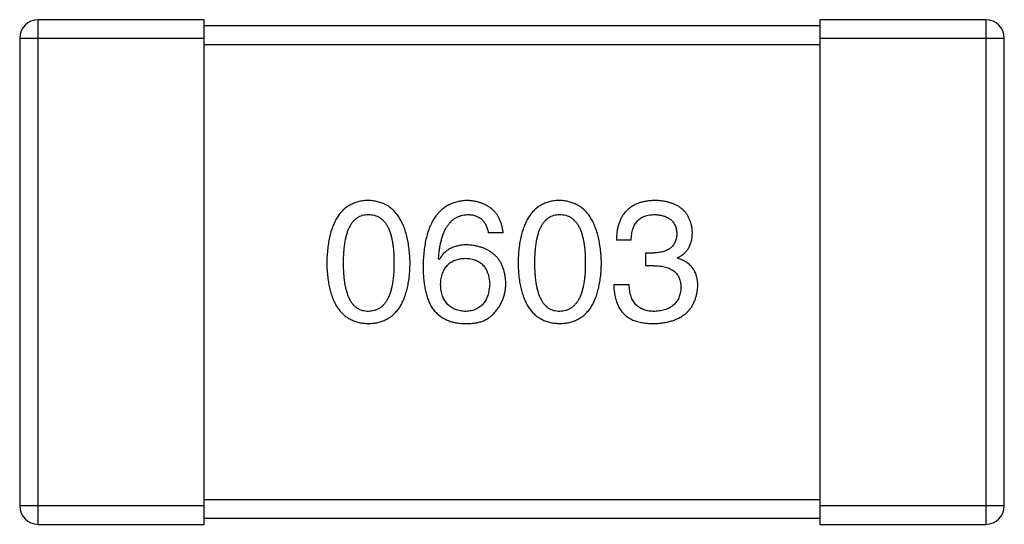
# Model space of a CAD drawing. Header units: millimetres. Extents: x 42 to 554, y 166 to 335.
# Tile 58 of 256: x 395.259 to 396.859, y 228.132 to 228.952. Entities that reach past the tile are written whole.
import ezdxf

# ---------------------------------------------------------------- set-up
doc = ezdxf.new("R2010")
doc.units = ezdxf.units.MM
doc.header["$LTSCALE"] = 30.734
doc.layers.get('0').update_dxf_attribs({"linetype": 'CONTINUOUS'})

msp = doc.modelspace()

# ---------------------------------------------------------------- linework, layer by layer
at = {"linetype": 'Continuous'}
for p, q in [((395.2887, 228.1322), (395.2887, 228.9522)), ((395.5587, 228.9522), (395.2887, 228.9522)), ((395.5587, 228.1322), (395.5587, 228.9522)), ((396.5587, 228.9522), (396.5587, 228.1322)), ((396.8287, 228.9522), (396.5587, 228.9522)), ((396.8287, 228.9522), (396.8287, 228.1322)), ((396.5587, 228.9422), (395.5587, 228.9422)), ((395.2587, 228.9222), (395.2587, 228.1622)), ((395.2587, 228.9222), (395.5587, 228.9222)), ((395.5587, 228.9122), (396.5587, 228.9122)), ((396.5587, 228.9222), (396.8587, 228.9222)), ((396.8587, 228.1622), (396.8587, 228.9222)), ((396.0442, 228.606), (396.0202, 228.606)), ((396.2523, 228.594), (396.2283, 228.594)), ((395.9404, 228.5623), (395.9393, 228.5634)), ((396.2764, 228.5525), (396.2764, 228.5733)), ((396.2764, 228.5733), (396.2895, 228.5733)), ((396.3278, 228.5656), (396.3278, 228.5645)), ((396.2884, 228.5525), (396.2764, 228.5525)), ((396.2239, 228.5219), (396.2491, 228.5219)), ((395.5587, 228.1622), (395.2587, 228.1622)), ((396.5587, 228.1722), (395.5587, 228.1722)), ((396.8587, 228.1622), (396.5587, 228.1622)), ((395.2887, 228.1322), (395.5587, 228.1322)), ((395.5587, 228.1422), (396.5587, 228.1422)), ((396.5587, 228.1322), (396.8287, 228.1322))]:
    msp.add_line(p, q, dxfattribs=at)
for centre, start, end in [((395.2887, 228.9222), 90, 180), ((396.8287, 228.9222), 0, 90), ((395.2887, 228.1622), 180, 270), ((396.8287, 228.1622), 270, 0)]:
    msp.add_arc(centre, 0.03, start, end, dxfattribs=at)
for points, knots in [([(395.8254, 228.6585), (395.8227, 228.6584), (395.8176, 228.6582), (395.81, 228.6569), (395.8031, 228.6547), (395.7965, 228.6519), (395.7905, 228.6482), (395.785, 228.6438), (395.78, 228.6385), (395.7755, 228.6325), (395.7715, 228.6257), (395.768, 228.6182), (395.765, 228.6098), (395.7625, 228.6007), (395.7605, 228.5909), (395.7591, 228.5802), (395.758, 228.5688), (395.7578, 228.5609), (395.7576, 228.5569)], [0, 0, 0, 0, 0.057911, 0.113262, 0.165956, 0.217443, 0.268511, 0.319665, 0.372, 0.426129, 0.483365, 0.543779, 0.607756, 0.676562, 0.749704, 0.827713, 0.911177, 1, 1, 1, 1]), ([(395.8931, 228.5569), (395.893, 228.5609), (395.8926, 228.5687), (395.8915, 228.58), (395.8899, 228.5905), (395.8878, 228.6003), (395.8853, 228.6094), (395.8823, 228.6177), (395.8788, 228.6252), (395.8747, 228.632), (395.8702, 228.638), (395.8653, 228.6433), (395.8598, 228.6478), (395.8539, 228.6515), (395.8474, 228.6544), (395.8405, 228.6566), (395.8331, 228.658), (395.828, 228.6583), (395.8254, 228.6585)], [0, 0, 0, 0, 0.088475, 0.171606, 0.249595, 0.322626, 0.391327, 0.455765, 0.516374, 0.573675, 0.628522, 0.681161, 0.732559, 0.783563, 0.83504, 0.887639, 0.942585, 1, 1, 1, 1]), ([(395.9863, 228.6585), (395.9835, 228.6583), (395.9779, 228.658), (395.9699, 228.6565), (395.9625, 228.6543), (395.9555, 228.6512), (395.9491, 228.6474), (395.9432, 228.6426), (395.9379, 228.6372), (395.9331, 228.6309), (395.9288, 228.6238), (395.9251, 228.616), (395.9219, 228.6073), (395.9193, 228.5979), (395.9172, 228.5877), (395.9157, 228.5766), (395.9145, 228.5648), (395.9143, 228.5567), (395.9142, 228.5525)], [0, 0, 0, 0, 0.058957, 0.115262, 0.16907, 0.221312, 0.273147, 0.324961, 0.377649, 0.432026, 0.488925, 0.549039, 0.612912, 0.680653, 0.753056, 0.830314, 0.912483, 1, 1, 1, 1]), ([(396.0442, 228.606), (396.044, 228.608), (396.0435, 228.6119), (396.0422, 228.6176), (396.0406, 228.6229), (396.0386, 228.6278), (396.0363, 228.6323), (396.0336, 228.6365), (396.0305, 228.6404), (396.0271, 228.6438), (396.0232, 228.6469), (396.019, 228.6497), (396.0145, 228.6521), (396.0095, 228.6541), (396.0042, 228.6558), (395.9986, 228.6571), (395.9926, 228.658), (395.9884, 228.6583), (395.9863, 228.6585)], [0, 0, 0, 0, 0.06947, 0.136096, 0.199592, 0.260665, 0.319672, 0.377156, 0.433415, 0.489984, 0.546535, 0.604276, 0.663499, 0.725182, 0.788953, 0.855683, 0.926216, 1, 1, 1, 1]), ([(396.1363, 228.6585), (396.1336, 228.6584), (396.1284, 228.6582), (396.1209, 228.6569), (396.1139, 228.6547), (396.1074, 228.6519), (396.1013, 228.6482), (396.0958, 228.6438), (396.0908, 228.6385), (396.0864, 228.6325), (396.0823, 228.6257), (396.0789, 228.6182), (396.0759, 228.6098), (396.0734, 228.6007), (396.0714, 228.5909), (396.0699, 228.5802), (396.0689, 228.5688), (396.0686, 228.5609), (396.0685, 228.5569)], [0, 0, 0, 0, 0.057911, 0.113262, 0.165956, 0.217443, 0.268511, 0.319665, 0.372, 0.426129, 0.483365, 0.543779, 0.607756, 0.676562, 0.749704, 0.827713, 0.911177, 1, 1, 1, 1]), ([(396.204, 228.5569), (396.2038, 228.5609), (396.2035, 228.5687), (396.2024, 228.58), (396.2007, 228.5905), (396.1987, 228.6003), (396.1962, 228.6094), (396.1931, 228.6177), (396.1896, 228.6252), (396.1856, 228.632), (396.1811, 228.638), (396.1761, 228.6433), (396.1707, 228.6478), (396.1647, 228.6515), (396.1583, 228.6544), (396.1514, 228.6566), (396.144, 228.658), (396.1389, 228.6583), (396.1363, 228.6585)], [0, 0, 0, 0, 0.088475, 0.171606, 0.249595, 0.322626, 0.391327, 0.455765, 0.516374, 0.573675, 0.628522, 0.681161, 0.732559, 0.783563, 0.83504, 0.887639, 0.942585, 1, 1, 1, 1]), ([(396.2917, 228.6585), (396.2892, 228.6584), (396.2843, 228.6583), (396.2772, 228.6573), (396.2706, 228.6561), (396.2644, 228.6542), (396.2587, 228.6519), (396.2536, 228.649), (396.2488, 228.6457), (396.2446, 228.6419), (396.2408, 228.6376), (396.2376, 228.6328), (396.2349, 228.6275), (396.2325, 228.6218), (396.2307, 228.6155), (396.2294, 228.6088), (396.2285, 228.6016), (396.2284, 228.5966), (396.2283, 228.594)], [0, 0, 0, 0, 0.073232, 0.142595, 0.207997, 0.270074, 0.329156, 0.386529, 0.441846, 0.496976, 0.551877, 0.607941, 0.665637, 0.725446, 0.788542, 0.855101, 0.925196, 1, 1, 1, 1]), ([(396.3518, 228.6071), (396.3516, 228.6091), (396.3513, 228.613), (396.3502, 228.6186), (396.3488, 228.6239), (396.3469, 228.6288), (396.3446, 228.6333), (396.3419, 228.6375), (396.3387, 228.6413), (396.3352, 228.6447), (396.3312, 228.6477), (396.3267, 228.6504), (396.3219, 228.6527), (396.3167, 228.6545), (396.311, 228.6562), (396.3049, 228.6573), (396.2985, 228.6582), (396.294, 228.6584), (396.2917, 228.6585)], [0, 0, 0, 0, 0.067521, 0.132139, 0.193339, 0.252064, 0.309083, 0.364848, 0.420021, 0.475612, 0.532002, 0.589602, 0.649896, 0.712634, 0.778603, 0.848416, 0.922155, 1, 1, 1, 1]), ([(395.7849, 228.5569), (395.785, 228.56), (395.785, 228.5662), (395.7855, 228.5751), (395.7863, 228.5834), (395.7873, 228.5911), (395.7888, 228.5982), (395.7905, 228.6047), (395.7925, 228.6106), (395.7949, 228.6158), (395.7976, 228.6205), (395.8006, 228.6245), (395.804, 228.6279), (395.8076, 228.6307), (395.8116, 228.6329), (395.8159, 228.6345), (395.8206, 228.6354), (395.8237, 228.6355), (395.8254, 228.6356)], [0, 0, 0, 0, 0.096452, 0.187278, 0.271765, 0.350519, 0.423437, 0.491321, 0.554011, 0.612224, 0.666281, 0.717003, 0.764884, 0.811423, 0.856783, 0.902993, 0.950236, 1, 1, 1, 1]), ([(395.8254, 228.6356), (395.8271, 228.6355), (395.8303, 228.6354), (395.8351, 228.6345), (395.8395, 228.6329), (395.8437, 228.6308), (395.8474, 228.6279), (395.8508, 228.6245), (395.8539, 228.6205), (395.8567, 228.6158), (395.8591, 228.6106), (395.8612, 228.6047), (395.863, 228.5982), (395.8644, 228.5911), (395.8655, 228.5834), (395.8663, 228.5751), (395.8668, 228.5662), (395.8669, 228.56), (395.8669, 228.5569)], [0, 0, 0, 0, 0.050604, 0.098688, 0.145699, 0.191791, 0.238625, 0.286717, 0.337546, 0.391814, 0.449755, 0.512106, 0.579685, 0.652048, 0.730262, 0.814146, 0.904281, 1, 1, 1, 1]), ([(395.9393, 228.5634), (395.9395, 228.5662), (395.9399, 228.5717), (395.9409, 228.5797), (395.9422, 228.5871), (395.9438, 228.594), (395.9456, 228.6004), (395.9478, 228.6063), (395.9503, 228.6116), (395.9531, 228.6164), (395.9562, 228.6206), (395.9596, 228.6244), (395.9633, 228.6277), (395.9673, 228.6303), (395.9716, 228.6325), (395.9763, 228.634), (395.9812, 228.6352), (395.9846, 228.6354), (395.9863, 228.6356)], [0, 0, 0, 0, 0.089218, 0.173709, 0.252753, 0.326963, 0.397099, 0.462534, 0.524018, 0.582178, 0.637235, 0.689955, 0.741228, 0.791618, 0.841661, 0.892925, 0.945259, 1, 1, 1, 1]), ([(395.9863, 228.6356), (395.9885, 228.6355), (395.9929, 228.6354), (395.999, 228.6339), (396.0044, 228.6316), (396.0091, 228.6283), (396.013, 228.6241), (396.0162, 228.6189), (396.0187, 228.6128), (396.0197, 228.6084), (396.0202, 228.606)], [0, 0, 0, 0, 0.136586, 0.261496, 0.378089, 0.490612, 0.605522, 0.725767, 0.8561, 1, 1, 1, 1]), ([(396.0958, 228.5569), (396.0958, 228.56), (396.0959, 228.5662), (396.0964, 228.5751), (396.0972, 228.5834), (396.0982, 228.5911), (396.0997, 228.5982), (396.1013, 228.6047), (396.1034, 228.6106), (396.1058, 228.6158), (396.1085, 228.6205), (396.1115, 228.6245), (396.1148, 228.6279), (396.1185, 228.6307), (396.1225, 228.6329), (396.1268, 228.6345), (396.1314, 228.6354), (396.1346, 228.6355), (396.1363, 228.6356)], [0, 0, 0, 0, 0.096452, 0.187278, 0.271765, 0.350519, 0.423437, 0.491321, 0.554011, 0.612224, 0.666281, 0.717003, 0.764884, 0.811423, 0.856783, 0.902993, 0.950236, 1, 1, 1, 1]), ([(396.1363, 228.6356), (396.1379, 228.6355), (396.1412, 228.6354), (396.146, 228.6345), (396.1504, 228.6329), (396.1545, 228.6308), (396.1583, 228.6279), (396.1617, 228.6245), (396.1648, 228.6205), (396.1676, 228.6158), (396.17, 228.6106), (396.1721, 228.6047), (396.1738, 228.5982), (396.1753, 228.5911), (396.1764, 228.5834), (396.1772, 228.5751), (396.1777, 228.5662), (396.1778, 228.56), (396.1778, 228.5569)], [0, 0, 0, 0, 0.050604, 0.098688, 0.145699, 0.191791, 0.238625, 0.286717, 0.337546, 0.391814, 0.449755, 0.512106, 0.579685, 0.652048, 0.730262, 0.814146, 0.904281, 1, 1, 1, 1]), ([(396.2523, 228.594), (396.2524, 228.5957), (396.2526, 228.599), (396.2531, 228.6037), (396.2539, 228.6081), (396.2551, 228.6121), (396.2565, 228.6159), (396.2582, 228.6193), (396.2601, 228.6224), (396.2624, 228.6252), (396.2649, 228.6277), (396.2678, 228.6298), (396.2709, 228.6316), (396.2743, 228.633), (396.278, 228.6342), (396.2819, 228.635), (396.2862, 228.6355), (396.2891, 228.6355), (396.2906, 228.6356)], [0, 0, 0, 0, 0.078134, 0.15164, 0.221358, 0.286689, 0.348614, 0.407697, 0.464247, 0.520153, 0.574432, 0.629291, 0.684538, 0.742032, 0.801329, 0.863637, 0.930123, 1, 1, 1, 1]), ([(396.2906, 228.6356), (396.292, 228.6355), (396.2946, 228.6354), (396.2985, 228.6349), (396.3021, 228.6342), (396.3055, 228.6333), (396.3087, 228.6322), (396.3115, 228.6308), (396.3142, 228.6292), (396.3166, 228.6274), (396.3187, 228.6254), (396.3206, 228.6231), (396.3223, 228.6206), (396.3236, 228.6179), (396.3248, 228.615), (396.3257, 228.6118), (396.3263, 228.6085), (396.3265, 228.6061), (396.3267, 228.605)], [0, 0, 0, 0, 0.078051, 0.151197, 0.220412, 0.286742, 0.34933, 0.409464, 0.467368, 0.52298, 0.578639, 0.633998, 0.690142, 0.746855, 0.805868, 0.867776, 0.932345, 1, 1, 1, 1]), ([(396.3267, 228.605), (396.3266, 228.6037), (396.3264, 228.6013), (396.3259, 228.5978), (396.3251, 228.5945), (396.324, 228.5915), (396.3226, 228.5887), (396.321, 228.5862), (396.3191, 228.5838), (396.3169, 228.5817), (396.3144, 228.5798), (396.3116, 228.5782), (396.3086, 228.5767), (396.3053, 228.5756), (396.3017, 228.5747), (396.2979, 228.5739), (396.2938, 228.5734), (396.291, 228.5733), (396.2895, 228.5733)], [0, 0, 0, 0, 0.067741, 0.131599, 0.192143, 0.249977, 0.306453, 0.361639, 0.416449, 0.471489, 0.527582, 0.584873, 0.644974, 0.70814, 0.77492, 0.845909, 0.920585, 1, 1, 1, 1]), ([(396.3278, 228.5656), (396.3297, 228.5666), (396.3334, 228.5684), (396.3384, 228.5721), (396.3425, 228.5765), (396.346, 228.5814), (396.3486, 228.587), (396.3505, 228.5932), (396.3516, 228.6), (396.3517, 228.6047), (396.3518, 228.6071)], [0, 0, 0, 0, 0.125227, 0.244792, 0.361427, 0.478215, 0.59667, 0.722058, 0.856314, 1, 1, 1, 1]), ([(395.9863, 228.5864), (395.9837, 228.5863), (395.9786, 228.5862), (395.9712, 228.5851), (395.9645, 228.5831), (395.9584, 228.5806), (395.9529, 228.5771), (395.948, 228.573), (395.9438, 228.568), (395.9415, 228.5642), (395.9404, 228.5623)], [0, 0, 0, 0, 0.144617, 0.279572, 0.40596, 0.526097, 0.64389, 0.760003, 0.877724, 1, 1, 1, 1]), ([(396.0486, 228.5241), (396.0485, 228.5264), (396.0482, 228.531), (396.0472, 228.5376), (396.0458, 228.5438), (396.044, 228.5497), (396.0417, 228.5551), (396.0389, 228.56), (396.0357, 228.5646), (396.032, 228.5687), (396.0278, 228.5724), (396.0232, 228.5757), (396.0182, 228.5785), (396.0127, 228.5809), (396.0067, 228.583), (396.0003, 228.5845), (395.9935, 228.5857), (395.9887, 228.5862), (395.9863, 228.5864)], [0, 0, 0, 0, 0.071527, 0.139094, 0.20346, 0.264939, 0.323904, 0.381383, 0.437591, 0.493343, 0.549401, 0.606085, 0.664838, 0.725424, 0.788712, 0.855452, 0.925772, 1, 1, 1, 1]), ([(395.9426, 228.5219), (395.9427, 228.5236), (395.9429, 228.5268), (395.9436, 228.5316), (395.9446, 228.536), (395.9458, 228.5401), (395.9474, 228.5439), (395.9492, 228.5474), (395.9513, 228.5505), (395.9537, 228.5533), (395.9564, 228.5559), (395.9594, 228.5581), (395.9626, 228.56), (395.9662, 228.5615), (395.97, 228.5628), (395.9741, 228.5637), (395.9784, 228.5643), (395.9815, 228.5644), (395.983, 228.5645)], [0, 0, 0, 0, 0.076072, 0.148369, 0.216753, 0.281358, 0.342792, 0.401604, 0.458929, 0.514444, 0.569818, 0.625343, 0.681554, 0.739608, 0.800134, 0.863477, 0.929547, 1, 1, 1, 1]), ([(395.983, 228.5645), (395.9845, 228.5644), (395.9874, 228.5643), (395.9917, 228.5637), (395.9957, 228.5628), (395.9994, 228.5616), (396.0028, 228.56), (396.006, 228.5582), (396.0089, 228.5561), (396.0115, 228.5536), (396.0138, 228.5508), (396.0159, 228.5478), (396.0176, 228.5444), (396.0192, 228.5407), (396.0203, 228.5367), (396.0213, 228.5324), (396.022, 228.5278), (396.0222, 228.5246), (396.0224, 228.523)], [0, 0, 0, 0, 0.069884, 0.136529, 0.199638, 0.259844, 0.317774, 0.374356, 0.430026, 0.485148, 0.5409, 0.597889, 0.657472, 0.718614, 0.783613, 0.85129, 0.923712, 1, 1, 1, 1]), ([(396.3605, 228.5197), (396.3605, 228.5211), (396.3605, 228.5239), (396.36, 228.528), (396.3595, 228.5319), (396.3585, 228.5356), (396.3574, 228.5391), (396.356, 228.5424), (396.3543, 228.5455), (396.3524, 228.5484), (396.3502, 228.5512), (396.3478, 228.5537), (396.345, 228.5559), (396.3421, 228.5581), (396.3389, 228.56), (396.3354, 228.5618), (396.3317, 228.5632), (396.3291, 228.5641), (396.3278, 228.5645)], [0, 0, 0, 0, 0.071215, 0.138707, 0.20396, 0.266995, 0.327734, 0.387609, 0.445602, 0.503345, 0.561136, 0.618597, 0.677672, 0.738255, 0.799989, 0.863961, 0.930555, 1, 1, 1, 1]), ([(395.7576, 228.5569), (395.7578, 228.5529), (395.758, 228.5453), (395.7591, 228.5343), (395.7605, 228.524), (395.7625, 228.5144), (395.765, 228.5056), (395.768, 228.4976), (395.7715, 228.4902), (395.7755, 228.4837), (395.78, 228.4778), (395.785, 228.4728), (395.7905, 228.4685), (395.7965, 228.4649), (395.8031, 228.4622), (395.8101, 228.4601), (395.8176, 228.4589), (395.8227, 228.4586), (395.8254, 228.4585)], [0, 0, 0, 0, 0.087693, 0.170223, 0.247496, 0.319826, 0.387768, 0.451403, 0.511459, 0.568358, 0.622671, 0.675251, 0.726739, 0.778422, 0.830759, 0.884394, 0.940865, 1, 1, 1, 1]), ([(395.8254, 228.4782), (395.8237, 228.4782), (395.8206, 228.4784), (395.8159, 228.4793), (395.8116, 228.4808), (395.8076, 228.483), (395.8039, 228.4858), (395.8006, 228.4892), (395.7976, 228.4933), (395.7949, 228.4979), (395.7925, 228.5032), (395.7905, 228.509), (395.7888, 228.5155), (395.7873, 228.5226), (395.7863, 228.5303), (395.7855, 228.5386), (395.785, 228.5475), (395.785, 228.5537), (395.7849, 228.5569)], [0, 0, 0, 0, 0.049766, 0.097012, 0.143225, 0.188786, 0.235079, 0.282962, 0.333687, 0.387747, 0.445963, 0.508657, 0.576545, 0.649868, 0.72822, 0.812712, 0.903543, 1, 1, 1, 1]), ([(395.8254, 228.4585), (395.828, 228.4586), (395.8332, 228.4589), (395.8407, 228.4601), (395.8477, 228.4622), (395.8543, 228.4649), (395.8603, 228.4685), (395.8658, 228.4728), (395.8708, 228.4778), (395.8753, 228.4836), (395.8793, 228.4902), (395.8828, 228.4975), (395.8858, 228.5056), (395.8882, 228.5144), (395.8903, 228.524), (395.8917, 228.5343), (395.8927, 228.5453), (395.893, 228.5529), (395.8931, 228.5569)], [0, 0, 0, 0, 0.059134, 0.115603, 0.169236, 0.221572, 0.273254, 0.32474, 0.377319, 0.431815, 0.488555, 0.548609, 0.612242, 0.680182, 0.75251, 0.829782, 0.91231, 1, 1, 1, 1]), ([(395.8669, 228.5569), (395.8669, 228.5537), (395.8668, 228.5477), (395.8663, 228.5389), (395.8655, 228.5306), (395.8644, 228.523), (395.863, 228.516), (395.8612, 228.5095), (395.8591, 228.5037), (395.8567, 228.4985), (395.8539, 228.4938), (395.8508, 228.4897), (395.8474, 228.4863), (395.8436, 228.4834), (395.8395, 228.4812), (395.8351, 228.4795), (395.8303, 228.4785), (395.8271, 228.4783), (395.8254, 228.4782)], [0, 0, 0, 0, 0.094834, 0.184067, 0.267029, 0.344713, 0.417334, 0.484367, 0.546941, 0.604717, 0.65953, 0.710539, 0.759381, 0.806382, 0.853027, 0.900623, 0.949121, 1, 1, 1, 1]), ([(395.9142, 228.5525), (395.9142, 228.549), (395.9142, 228.5421), (395.915, 228.532), (395.916, 228.5226), (395.9176, 228.5139), (395.9196, 228.5057), (395.922, 228.4981), (395.9249, 228.4911), (395.9272, 228.4868), (395.9284, 228.4847)], [0, 0, 0, 0, 0.151498, 0.29521, 0.430242, 0.557137, 0.677306, 0.790845, 0.898111, 1, 1, 1, 1]), ([(396.0685, 228.5569), (396.0686, 228.5529), (396.0689, 228.5453), (396.0699, 228.5343), (396.0714, 228.524), (396.0734, 228.5144), (396.0759, 228.5056), (396.0789, 228.4976), (396.0823, 228.4902), (396.0864, 228.4837), (396.0908, 228.4778), (396.0958, 228.4728), (396.1014, 228.4685), (396.1074, 228.4649), (396.1139, 228.4622), (396.1209, 228.4601), (396.1284, 228.4589), (396.1336, 228.4586), (396.1363, 228.4585)], [0, 0, 0, 0, 0.087693, 0.170223, 0.247496, 0.319826, 0.387768, 0.451403, 0.511459, 0.568358, 0.622671, 0.675251, 0.726739, 0.778422, 0.830759, 0.884394, 0.940865, 1, 1, 1, 1]), ([(396.1363, 228.4782), (396.1346, 228.4782), (396.1314, 228.4784), (396.1268, 228.4793), (396.1225, 228.4808), (396.1185, 228.483), (396.1148, 228.4858), (396.1115, 228.4892), (396.1085, 228.4933), (396.1058, 228.4979), (396.1034, 228.5032), (396.1013, 228.509), (396.0997, 228.5155), (396.0982, 228.5226), (396.0971, 228.5303), (396.0964, 228.5386), (396.0959, 228.5475), (396.0958, 228.5537), (396.0958, 228.5569)], [0, 0, 0, 0, 0.049766, 0.097012, 0.143225, 0.188786, 0.235079, 0.282962, 0.333687, 0.387747, 0.445963, 0.508657, 0.576545, 0.649868, 0.72822, 0.812712, 0.903543, 1, 1, 1, 1]), ([(396.1363, 228.4585), (396.1389, 228.4586), (396.1441, 228.4589), (396.1516, 228.4601), (396.1586, 228.4622), (396.1651, 228.4649), (396.1711, 228.4685), (396.1767, 228.4728), (396.1817, 228.4778), (396.1862, 228.4836), (396.1902, 228.4902), (396.1936, 228.4975), (396.1966, 228.5056), (396.1991, 228.5144), (396.2011, 228.524), (396.2026, 228.5343), (396.2036, 228.5453), (396.2039, 228.5529), (396.204, 228.5569)], [0, 0, 0, 0, 0.059134, 0.115603, 0.169236, 0.221572, 0.273254, 0.32474, 0.377319, 0.431815, 0.488555, 0.548609, 0.612242, 0.680182, 0.75251, 0.829782, 0.91231, 1, 1, 1, 1]), ([(396.1778, 228.5569), (396.1778, 228.5537), (396.1777, 228.5477), (396.1772, 228.5389), (396.1764, 228.5306), (396.1753, 228.523), (396.1739, 228.516), (396.1721, 228.5095), (396.17, 228.5037), (396.1676, 228.4985), (396.1648, 228.4938), (396.1617, 228.4897), (396.1583, 228.4863), (396.1545, 228.4834), (396.1504, 228.4812), (396.146, 228.4795), (396.1412, 228.4785), (396.1379, 228.4783), (396.1363, 228.4782)], [0, 0, 0, 0, 0.094834, 0.184067, 0.267029, 0.344713, 0.417334, 0.484367, 0.546941, 0.604717, 0.65953, 0.710539, 0.759381, 0.806382, 0.853027, 0.900623, 0.949121, 1, 1, 1, 1]), ([(396.2884, 228.5525), (396.2902, 228.5525), (396.2937, 228.5525), (396.2988, 228.552), (396.3035, 228.5513), (396.3079, 228.5503), (396.312, 228.5491), (396.3157, 228.5475), (396.319, 228.5457), (396.322, 228.5435), (396.3247, 228.5411), (396.327, 228.5384), (396.3289, 228.5355), (396.3305, 228.5322), (396.3317, 228.5287), (396.3326, 228.5248), (396.3331, 228.5207), (396.3332, 228.5179), (396.3332, 228.5164)], [0, 0, 0, 0, 0.082495, 0.159728, 0.232496, 0.300725, 0.365163, 0.425859, 0.483728, 0.538892, 0.592921, 0.646195, 0.699968, 0.754746, 0.811387, 0.870806, 0.933482, 1, 1, 1, 1]), ([(395.9841, 228.4782), (395.9825, 228.4782), (395.9794, 228.4784), (395.9749, 228.4791), (395.9707, 228.48), (395.9668, 228.4813), (395.9631, 228.4828), (395.9598, 228.4848), (395.9567, 228.487), (395.954, 228.4897), (395.9515, 228.4925), (395.9494, 228.4958), (395.9474, 228.4993), (395.9459, 228.5032), (395.9446, 228.5074), (395.9436, 228.512), (395.9429, 228.5168), (395.9427, 228.5202), (395.9426, 228.5219)], [0, 0, 0, 0, 0.070403, 0.137196, 0.200053, 0.260887, 0.31876, 0.37535, 0.430743, 0.485927, 0.541678, 0.598832, 0.657726, 0.719441, 0.783504, 0.851852, 0.923533, 1, 1, 1, 1]), ([(396.0224, 228.523), (396.0222, 228.5213), (396.022, 228.5179), (396.0213, 228.513), (396.0204, 228.5085), (396.0192, 228.5042), (396.0178, 228.5003), (396.016, 228.4967), (396.0141, 228.4934), (396.0118, 228.4904), (396.0092, 228.4878), (396.0064, 228.4854), (396.0033, 228.4834), (396, 228.4817), (395.9964, 228.4803), (395.9925, 228.4793), (395.9884, 228.4786), (395.9856, 228.4783), (395.9841, 228.4782)], [0, 0, 0, 0, 0.078863, 0.153308, 0.223539, 0.289857, 0.35341, 0.413572, 0.471721, 0.528235, 0.584279, 0.638781, 0.69466, 0.751251, 0.809198, 0.869697, 0.933318, 1, 1, 1, 1]), ([(396.0289, 228.4749), (396.0305, 228.4766), (396.0336, 228.4801), (396.0376, 228.4856), (396.041, 228.4915), (396.0438, 228.4975), (396.0459, 228.5038), (396.0475, 228.5104), (396.0484, 228.5171), (396.0485, 228.5217), (396.0486, 228.5241)], [0, 0, 0, 0, 0.129393, 0.255335, 0.378531, 0.500878, 0.622934, 0.746191, 0.87096, 1, 1, 1, 1]), ([(396.2239, 228.5219), (396.224, 228.5201), (396.2241, 228.5166), (396.2246, 228.5115), (396.2253, 228.5066), (396.2261, 228.502), (396.2272, 228.4976), (396.2285, 228.4934), (396.2301, 228.4895), (396.2318, 228.4858), (396.2337, 228.4824), (396.2359, 228.4792), (396.2383, 228.4762), (396.2409, 228.4735), (396.2437, 228.471), (396.2468, 228.4688), (396.25, 228.4667), (396.2523, 228.4656), (396.2534, 228.4651)], [0, 0, 0, 0, 0.078937, 0.154495, 0.226898, 0.296844, 0.363348, 0.427781, 0.48946, 0.549586, 0.607902, 0.664733, 0.720805, 0.776157, 0.831175, 0.886736, 0.943094, 1, 1, 1, 1]), ([(396.2906, 228.4782), (396.289, 228.4782), (396.2858, 228.4783), (396.2812, 228.4788), (396.2769, 228.4796), (396.2729, 228.4808), (396.2692, 228.4823), (396.2658, 228.4842), (396.2627, 228.4865), (396.2599, 228.4891), (396.2575, 228.492), (396.2553, 228.4953), (396.2535, 228.4989), (396.252, 228.5028), (396.2508, 228.5071), (396.2499, 228.5117), (396.2493, 228.5167), (396.2491, 228.5201), (396.2491, 228.5219)], [0, 0, 0, 0, 0.071272, 0.13882, 0.201858, 0.262757, 0.320043, 0.376709, 0.431462, 0.486034, 0.541209, 0.597703, 0.65589, 0.717768, 0.782056, 0.850407, 0.92277, 1, 1, 1, 1]), ([(396.2895, 228.4585), (396.2922, 228.4586), (396.2976, 228.4589), (396.3053, 228.4598), (396.3125, 228.4612), (396.3193, 228.463), (396.3255, 228.4653), (396.3312, 228.468), (396.3365, 228.4712), (396.3412, 228.4748), (396.3454, 228.4789), (396.3491, 228.4834), (396.3523, 228.4884), (396.355, 228.4938), (396.3572, 228.4996), (396.3588, 228.5059), (396.36, 228.5127), (396.3604, 228.5173), (396.3605, 228.5197)], [0, 0, 0, 0, 0.078078, 0.151942, 0.221594, 0.28726, 0.350176, 0.409768, 0.467648, 0.523784, 0.578904, 0.634014, 0.689819, 0.746826, 0.805875, 0.867063, 0.931764, 1, 1, 1, 1]), ([(396.3332, 228.5164), (396.3331, 228.515), (396.3329, 228.5121), (396.3321, 228.508), (396.3312, 228.5041), (396.3298, 228.5005), (396.3282, 228.4972), (396.3263, 228.4941), (396.324, 228.4913), (396.3215, 228.4888), (396.3187, 228.4865), (396.3155, 228.4845), (396.3121, 228.4827), (396.3084, 228.4813), (396.3043, 228.4801), (396.3, 228.4792), (396.2954, 228.4785), (396.2922, 228.4783), (396.2906, 228.4782)], [0, 0, 0, 0, 0.068514, 0.133941, 0.195994, 0.255362, 0.312994, 0.369441, 0.424687, 0.480522, 0.537148, 0.594801, 0.654411, 0.716817, 0.781981, 0.850498, 0.923306, 1, 1, 1, 1]), ([(395.9284, 228.4847), (395.9298, 228.4827), (395.9328, 228.4788), (395.938, 228.4736), (395.9437, 228.4691), (395.9499, 228.4655), (395.9566, 228.4625), (395.9639, 228.4604), (395.9716, 228.459), (395.977, 228.4587), (395.9797, 228.4585)], [0, 0, 0, 0, 0.125033, 0.246266, 0.36603, 0.485265, 0.606781, 0.732144, 0.862551, 1, 1, 1, 1]), ([(395.9797, 228.4585), (395.9825, 228.4585), (395.9879, 228.4584), (395.9957, 228.459), (396.0029, 228.4601), (396.0094, 228.4619), (396.0153, 228.4642), (396.0205, 228.4672), (396.0251, 228.4707), (396.0277, 228.4735), (396.0289, 228.4749)], [0, 0, 0, 0, 0.156782, 0.301945, 0.436395, 0.561474, 0.678489, 0.78853, 0.894967, 1, 1, 1, 1]), ([(396.2534, 228.4651), (396.2546, 228.4645), (396.2569, 228.4634), (396.2607, 228.4621), (396.2647, 228.461), (396.2691, 228.4601), (396.2738, 228.4594), (396.2787, 228.4589), (396.284, 228.4586), (396.2876, 228.4585), (396.2895, 228.4585)], [0, 0, 0, 0, 0.101955, 0.208983, 0.322698, 0.44339, 0.570851, 0.70629, 0.84885, 1, 1, 1, 1])]:
    msp.add_open_spline(points, degree=3, knots=knots, dxfattribs=at)

doc.saveas('drawing.dxf')
